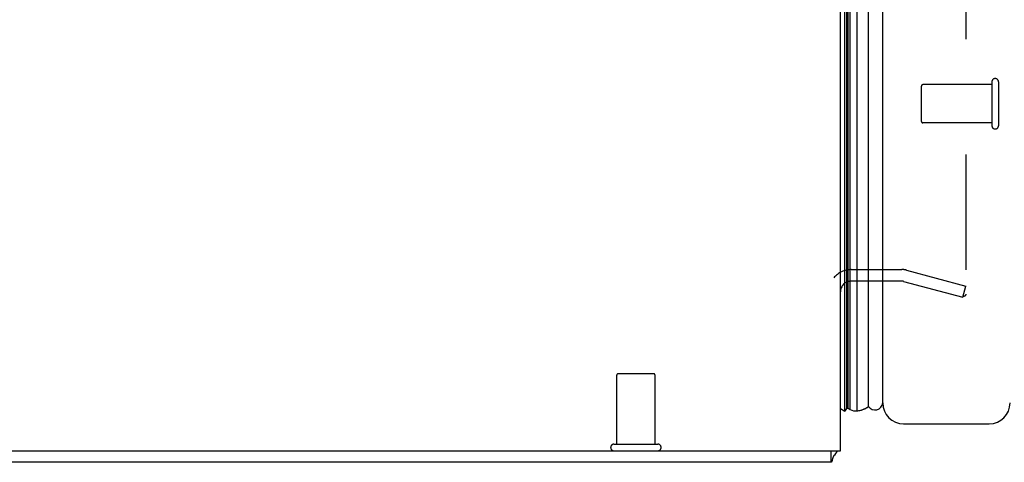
# Model space of a CAD drawing. Header units: inches. Extents: x 0 to 136, y 0 to 88.
# Tile 2 of 60: x 9.77 to 16.15, y 24.75 to 27.62. Entities that reach past the tile are written whole.
import ezdxf

# ---------------------------------------------------------------- set-up
doc = ezdxf.new("R2010")
doc.units = ezdxf.units.IN
doc.header["$LTSCALE"] = 7.48
doc.header["$MEASUREMENT"] = 0
doc.linetypes.add('HIDDEN', pattern=[0.2, 0.1, -0.1])
doc.layers.get('0').update_dxf_attribs({"linetype": 'CONTINUOUS'})
doc.layers.add('DEFAULT_2', color=8, linetype='HIDDEN')
doc.layers.add('DOOR_ASSEMBLY', color=7, linetype='CONTINUOUS')

msp = doc.modelspace()

# ---------------------------------------------------------------- linework, layer by layer
at = {"color": 3, "linetype": 'Continuous'}
for p, q in [((15.0851, 24.8219), (15.0851, 60.6652)), ((3.0851, 24.8219), (15.0851, 24.8219)), ((15.0221, 24.7469), (3.1481, 24.7469))]:
    msp.add_line(p, q, dxfattribs=at)
at = {"color": 7, "linetype": 'Continuous'}
msp.add_line((15.0221, 24.8219), (15.0221, 24.7469), dxfattribs=at)
at = {"color": 3, "linetype": 'Continuous'}
for points in [[(15.0338, 24.7684), (15.0325, 24.7635), (15.0318, 24.7612), (15.0312, 24.7591), (15.0306, 24.7572), (15.03, 24.7554), (15.0293, 24.7537), (15.0286, 24.7521), (15.0278, 24.7508), (15.0271, 24.7498), (15.0264, 24.7489), (15.0256, 24.7482), (15.0248, 24.7476), (15.024, 24.7472), (15.0231, 24.747), (15.0221, 24.7469)], [(15.0434, 24.7901), (15.0422, 24.7887), (15.041, 24.7872), (15.0399, 24.7853), (15.0389, 24.7833), (15.0379, 24.781), (15.0369, 24.7786), (15.0361, 24.7761), (15.0353, 24.7735), (15.0345, 24.7709), (15.0338, 24.7684)]]:
    msp.add_lwpolyline(points, dxfattribs=at)
msp.add_arc((14.9401, 24.8919), 0.145, 315.39862, 331.13149, dxfattribs=at)
at = {"layer": 'DEFAULT_2', "color": 8, "linetype": 'HIDDEN'}
for p, q in [((15.8977, 59.6557), (15.8977, 25.838)), ((15.1551, 25.9969), (15.4836, 25.9969)), ((15.5134, 25.993), (15.8977, 25.89)), ((15.4836, 25.9219), (15.1551, 25.9219)), ((15.4939, 25.9205), (15.8782, 25.8176)), ((15.8782, 25.8176), (15.8977, 25.89)), ((13.6361, 24.8649), (13.6361, 25.3119)), ((13.6461, 25.3219), (13.8741, 25.3219)), ((13.8841, 24.8649), (13.8841, 25.3119)), ((13.6181, 24.8649), (13.9021, 24.8649))]:
    msp.add_line(p, q, dxfattribs=at)
for points in [[(15.8977, 25.838), (15.8976, 25.8363), (15.8973, 25.8347), (15.8968, 25.833), (15.8962, 25.8315), (15.8954, 25.83), (15.8944, 25.8286), (15.8933, 25.8273), (15.8921, 25.8262), (15.8907, 25.8252), (15.8893, 25.8244), (15.8877, 25.8238), (15.8861, 25.8234), (15.8845, 25.8231), (15.8832, 25.823)], [(15.8832, 25.823), (15.8829, 25.823), (15.8812, 25.8232), (15.8796, 25.8235)]]:
    msp.add_lwpolyline(points, dxfattribs=at)
for centre, radius, start, end in [((15.1551, 25.8519), 0.145, 90, 141.24508), ((15.4836, 25.8819), 0.115, 75, 90), ((15.1551, 25.8519), 0.07, 90, 180), ((15.4836, 25.8819), 0.04, 75, 90), ((13.6461, 25.3119), 0.01, 90, 180), ((13.8741, 25.3119), 0.01, 0, 90), ((13.6181, 24.8434), 0.0215, 90, 270), ((13.9021, 24.8434), 0.0215, 270, 90)]:
    msp.add_arc(centre, radius, start, end, dxfattribs=at)
at = {"layer": 'DOOR_ASSEMBLY', "color": 7, "linetype": 'Continuous'}
for p, q in [((15.1141, 25.0788), (15.1141, 60.415)), ((15.1485, 25.0904), (15.1485, 60.4033)), ((15.1919, 60.4123), (15.1919, 25.0815)), ((15.126, 25.0996), (15.126, 60.3942)), ((15.1348, 25.0972), (15.1348, 60.3965)), ((15.2671, 25.1099), (15.2671, 60.3839)), ((15.0851, 25.0954), (15.1141, 25.0788)), ((15.126, 25.0996), (15.1141, 25.0788)), ((15.1348, 25.0972), (15.1382, 25.0954)), ((15.1382, 25.0954), (15.1416, 25.0936)), ((15.1416, 25.0936), (15.145, 25.092)), ((15.145, 25.092), (15.1485, 25.0904))]:
    msp.add_line(p, q, dxfattribs=at)
at = {"layer": 'DOOR_ASSEMBLY', "color": 3, "linetype": 'Continuous'}
for p, q in [((15.3591, 25.1319), (15.3591, 60.3619)), ((15.4941, 24.9969), (16.0491, 24.9969))]:
    msp.add_line(p, q, dxfattribs=at)
at = {"layer": 'DOOR_ASSEMBLY', "color": 8, "linetype": 'HIDDEN'}
for p, q in [((15.6091, 27.1859), (15.6091, 26.9579)), ((16.0661, 27.1959), (15.6191, 27.1959)), ((16.0661, 27.2139), (16.0661, 26.9299)), ((16.1091, 27.2139), (16.1091, 26.9299)), ((16.0661, 26.9479), (15.6191, 26.9479))]:
    msp.add_line(p, q, dxfattribs=at)
at = {"layer": 'DOOR_ASSEMBLY', "color": 7, "linetype": 'Continuous'}
msp.add_lwpolyline([(15.1919, 25.0815), (15.1984, 25.0817), (15.2049, 25.0823), (15.2113, 25.0833), (15.2178, 25.0848), (15.2242, 25.0866), (15.2305, 25.0887), (15.2368, 25.0913), (15.243, 25.0943), (15.2492, 25.0976), (15.2552, 25.1014), (15.2612, 25.1054), (15.2671, 25.1099)], dxfattribs=at)
at = {"layer": 'DOOR_ASSEMBLY', "color": 8, "linetype": 'HIDDEN'}
for centre, radius, start, end in [((15.6191, 27.1859), 0.01, 90, 180), ((16.0876, 27.2139), 0.0215, 0, 180), ((15.6191, 26.9579), 0.01, 180, 270), ((16.0876, 26.9299), 0.0215, 180, 360)]:
    msp.add_arc(centre, radius, start, end, dxfattribs=at)
at = {"layer": 'DOOR_ASSEMBLY', "color": 7, "linetype": 'Continuous'}
for centre, radius, start, end in [((15.3091, 25.1369), 0.05, 212.67181, 354.73828), ((15.1381, 25.127), 0.03, 246.20216, 263.58796), ((15.1807, 25.1373), 0.0569, 235.43313, 281.28849)]:
    msp.add_arc(centre, radius, start, end, dxfattribs=at)
at = {"layer": 'DOOR_ASSEMBLY', "color": 3, "linetype": 'Continuous'}
for centre, start, end in [((15.4941, 25.1319), 180, 270), ((16.0491, 25.1319), 270, 360)]:
    msp.add_arc(centre, 0.135, start, end, dxfattribs=at)
at = {"layer": 'DOOR_ASSEMBLY', "color": 7, "linetype": 'Continuous'}
for start_param, end_param in [(9.078677, 9.164333), (-3.140119, -2.674506)]:
    msp.add_ellipse((15.1916, 25.3465), major_axis=(0, 0.265), ratio=0.632157, start_param=start_param, end_param=end_param, dxfattribs=at)

doc.saveas('drawing.dxf')
